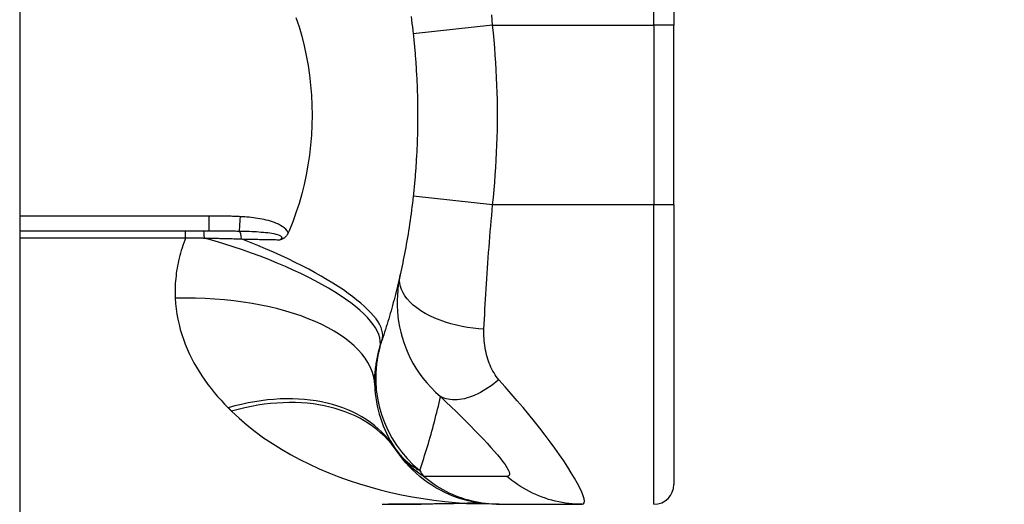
# Model space of a CAD drawing. Header units: inches. Extents: x 0 to 120, y -11 to 78.
# Tile 84 of 90: x 86.826 to 88.248, y 56.438 to 57.138. Entities that reach past the tile are written whole.
import ezdxf

# ---------------------------------------------------------------- set-up
doc = ezdxf.new("R2010")
doc.units = ezdxf.units.IN
doc.header["$LTSCALE"] = 7.213522
doc.header["$MEASUREMENT"] = 0
for name, color, linetype, lineweight in [('Dimensions(ANSI)', 7, 'Continuous', 25), ('Visible Edges(ANSI)', 7, 'Continuous', 25), ('Visible Tangent Edges(ANSI)', 7, 'Continuous', 25)]:
    doc.layers.add(name, color=color, linetype=linetype, lineweight=lineweight)
doc.styles.add('Dimension-ANSI', font='arialbd.ttf')
doc.dimstyles.new('INCH-ANSI', dxfattribs={"dimscale": 7.213522, "dimtxt": 0.12, "dimasz": 0.098425, "dimexe": 0.04, "dimexo": 0.04, "dimgap": 0.031496, "dimtad": 0, "dimtih": 1, "dimtoh": 1, "dimdec": 3, "dimzin": 0, "dimdsep": 46, "dimtxsty": 'Dimension-ANSI', "dimcen": 0.09, "dimdle": 0.312, "dimclrd": 179, "dimclre": 179, "dimclrt": 7, "dimadec": 1, "dimazin": 0, "dimtfac": 1, "dimtdec": 3, "dimtofl": 0, "dimtmove": 0, "dimatfit": 3, "dimfxl": 1, "dimtolj": 1, "dimtzin": 4, "dimlwd": 25, "dimlwe": 25, "dimarcsym": 0})

# ---------------------------------------------------------------- blocks, each defined once
blk = doc.blocks.new('*D19')
at = {"layer": 'Defpoints', "color": 0, "linetype": 'Continuous', "transparency": 16777216}
for p in [(86.8264, 63.2241), (89.1908, 63.2241), (86.8264, 19.5782)]:
    blk.add_point(p, dxfattribs=at)
at = {"layer": 'Dimensions(ANSI)', "color": 179, "linetype": 'Continuous', "lineweight": 25, "true_color": 0x262658, "transparency": 16777216}
blk.add_line((87.115, 63.2241), (89.1908, 63.2241), dxfattribs=at)
at = {"layer": 'Dimensions(ANSI)', "color": 7, "linetype": 'Continuous', "lineweight": 25, "transparency": 16777216, "insert": (91.2263, 63.2241), "char_height": 0.86562, "attachment_point": 5, "style": 'Dimension-ANSI'}
blk.add_mtext('\\A1;29.803', dxfattribs=at)

msp = doc.modelspace()

# ---------------------------------------------------------------- linework, layer by layer
at = {"layer": 'Visible Edges(ANSI)'}
for p, q in [((86.8264, 63.0103), (86.8264, 19.792)), ((87.7708, 57.5334), (87.7708, 57.1298)), ((87.7708, 56.8703), (87.7708, 57.1298)), ((87.7708, 56.8703), (87.7708, 56.4667)), ((86.8264, 56.8329), (87.0994, 56.8329)), ((87.2153, 56.8329), (87.2142, 56.8302)), ((87.4738, 56.4393), (87.5003, 56.4385)), ((87.5149, 56.4379), (87.5185, 56.4379)), ((87.5185, 56.4379), (87.6386, 56.4379))]:
    msp.add_line(p, q, dxfattribs=at)
at = {"layer": 'Visible Edges(ANSI)', "flags": 128}
for points in [[(87.2253, 57.141), (87.2297, 57.1276), (87.2336, 57.1139), (87.2371, 57.1001), (87.2401, 57.0861), (87.2427, 57.0719), (87.2448, 57.0576), (87.2464, 57.0433), (87.2476, 57.0289), (87.2483, 57.0144), (87.2486, 56.9999), (87.2483, 56.9854), (87.2476, 56.9709), (87.2464, 56.9564), (87.2447, 56.9421), (87.2426, 56.9279), (87.2401, 56.9138), (87.2371, 56.8999), (87.2336, 56.8861), (87.2297, 56.8725), (87.2253, 56.8591), (87.2205, 56.8459), (87.2153, 56.8329)], [(87.3914, 57.1425), (87.392, 57.1375), (87.3927, 57.1324), (87.3933, 57.1274), (87.3939, 57.1223), (87.3945, 57.1172)], [(87.3945, 57.1172), (87.3947, 57.1148), (87.395, 57.1123), (87.3952, 57.1098), (87.3955, 57.1073), (87.3957, 57.1049), (87.396, 57.1024), (87.3962, 57.0999), (87.3964, 57.0974), (87.3967, 57.095), (87.3969, 57.0925), (87.3971, 57.09), (87.3973, 57.0875), (87.3975, 57.085), (87.3977, 57.0825), (87.3979, 57.0801), (87.3981, 57.0776), (87.3982, 57.0751), (87.3984, 57.0726), (87.3986, 57.0701), (87.3987, 57.0676), (87.3989, 57.0652), (87.399, 57.0627), (87.3992, 57.0602), (87.3993, 57.0577)], [(87.3993, 57.0577), (87.3996, 57.0529), (87.3998, 57.0481), (87.4, 57.0433), (87.4002, 57.0385), (87.4003, 57.0337), (87.4005, 57.0289), (87.4006, 57.0241), (87.4007, 57.0193), (87.4007, 57.0145), (87.4008, 57.0097), (87.4008, 57.0049), (87.4008, 57.0001), (87.4008, 56.9953), (87.4008, 56.9905), (87.4007, 56.9856), (87.4007, 56.9808), (87.4006, 56.976), (87.4005, 56.9712), (87.4003, 56.9664), (87.4002, 56.9616), (87.4, 56.9568), (87.3998, 56.952), (87.3996, 56.9472), (87.3993, 56.9424)], [(87.3993, 56.9424), (87.3992, 56.9399), (87.399, 56.9375), (87.3989, 56.935), (87.3987, 56.9325), (87.3986, 56.93), (87.3984, 56.9275), (87.3982, 56.925), (87.3981, 56.9225), (87.3979, 56.9201), (87.3977, 56.9176), (87.3975, 56.9151), (87.3973, 56.9126), (87.3971, 56.9101), (87.3969, 56.9077), (87.3967, 56.9052), (87.3964, 56.9027), (87.3962, 56.9002), (87.396, 56.8977), (87.3957, 56.8953), (87.3955, 56.8928), (87.3952, 56.8903), (87.395, 56.8878), (87.3947, 56.8854), (87.3945, 56.8829)], [(87.3945, 56.8829), (87.3939, 56.8778), (87.3933, 56.8727), (87.3927, 56.8677), (87.392, 56.8626), (87.3914, 56.8576), (87.3907, 56.8526), (87.39, 56.8476), (87.3893, 56.8426), (87.3885, 56.8377), (87.3877, 56.8327), (87.387, 56.8279), (87.3862, 56.8231), (87.3853, 56.8183), (87.3845, 56.8136), (87.3837, 56.8089), (87.3828, 56.8043), (87.382, 56.7997), (87.3811, 56.7952), (87.3802, 56.7909), (87.3793, 56.7865), (87.3784, 56.7822), (87.3775, 56.7779), (87.3766, 56.7737), (87.3757, 56.7694)], [(87.2142, 56.8302), (87.2139, 56.8296), (87.2136, 56.8289), (87.2132, 56.8282), (87.2128, 56.8276), (87.2124, 56.827), (87.212, 56.8264), (87.2116, 56.8258), (87.2111, 56.8252), (87.2106, 56.8247), (87.2101, 56.8242), (87.2096, 56.8237), (87.2091, 56.8233), (87.2086, 56.8229), (87.208, 56.8225), (87.2075, 56.8221), (87.2069, 56.8218), (87.2064, 56.8215), (87.2059, 56.8213), (87.2053, 56.821), (87.2048, 56.8208), (87.2042, 56.8206), (87.2037, 56.8204), (87.2031, 56.8202), (87.2026, 56.82)], [(87.3757, 56.7694), (87.3747, 56.7653), (87.3738, 56.7613), (87.3728, 56.7572), (87.3719, 56.7532), (87.3709, 56.7491), (87.3699, 56.7451), (87.3689, 56.7411), (87.3679, 56.7371), (87.3668, 56.7331), (87.3658, 56.7292), (87.3647, 56.7252), (87.3636, 56.7213), (87.3625, 56.7174), (87.3614, 56.7135), (87.3603, 56.7096), (87.3591, 56.7057), (87.358, 56.7018), (87.3568, 56.698), (87.3556, 56.6941), (87.3545, 56.6903), (87.3532, 56.6865), (87.352, 56.6827), (87.3508, 56.6789), (87.3495, 56.6751)], [(87.5149, 56.4379), (87.5081, 56.438), (87.5013, 56.4385), (87.4944, 56.4391), (87.4875, 56.4401), (87.4806, 56.4414), (87.4737, 56.4429), (87.4668, 56.4447), (87.46, 56.4469), (87.4533, 56.4493), (87.4466, 56.452), (87.4401, 56.4549), (87.4337, 56.4582), (87.4274, 56.4617), (87.4213, 56.4655), (87.4153, 56.4695), (87.4095, 56.4737), (87.404, 56.4782), (87.3986, 56.4828), (87.3935, 56.4877), (87.3886, 56.4927), (87.3839, 56.4979), (87.3795, 56.5032), (87.3754, 56.5087), (87.3714, 56.5143)], [(87.3495, 56.4379), (87.3776, 56.438), (87.4062, 56.4382)], [(87.4738, 56.4393), (87.4404, 56.4385), (87.4062, 56.4382)]]:
    msp.add_lwpolyline(points, dxfattribs=at)
at = {"layer": 'Visible Edges(ANSI)'}
for centre, radius, start, end in [((87.5119, 56.6153), 0.173, 181.9199, 213.5208), ((88.0927, 57.0001), 0.8696, 213.5208, 213.9621), ((87.742, 56.4667), 0.0288, 270, 0)]:
    msp.add_arc(centre, radius, start, end, dxfattribs=at)
at = {"layer": 'Visible Tangent Edges(ANSI)'}
for p, q in [((87.742, 57.1298), (87.742, 57.5622)), ((87.5091, 57.1298), (87.3945, 57.1172)), ((87.5091, 57.1298), (87.742, 57.1298)), ((87.7708, 57.1298), (87.742, 57.1298)), ((87.742, 57.1298), (87.742, 56.8703)), ((87.5091, 56.8703), (87.3945, 56.8829)), ((87.742, 56.8703), (87.5091, 56.8703)), ((87.7708, 56.8703), (87.742, 56.8703)), ((87.742, 56.4379), (87.742, 56.8703)), ((87.0994, 56.8542), (86.8264, 56.8542)), ((87.0994, 56.8542), (87.0994, 56.8329)), ((87.066, 56.823), (87.066, 56.8329)), ((86.8264, 56.823), (87.066, 56.823))]:
    msp.add_line(p, q, dxfattribs=at)
at = {"layer": 'Visible Tangent Edges(ANSI)', "flags": 128}
for points in [[(87.5091, 57.1298), (87.5085, 57.1375), (87.5078, 57.1451)], [(87.5091, 56.8703), (87.5102, 56.8811), (87.5113, 56.8919), (87.5122, 56.9027), (87.513, 56.9135), (87.5138, 56.9243), (87.5144, 56.9351), (87.5149, 56.9459), (87.5154, 56.9567), (87.5157, 56.9676), (87.516, 56.9784), (87.5161, 56.9892), (87.5162, 57.0001), (87.5161, 57.0109), (87.516, 57.0217), (87.5157, 57.0326), (87.5154, 57.0434), (87.5149, 57.0542), (87.5144, 57.065), (87.5138, 57.0758), (87.513, 57.0866), (87.5122, 57.0974), (87.5113, 57.1082), (87.5102, 57.119), (87.5091, 57.1298)], [(87.4967, 56.6909), (87.497, 56.6982), (87.4974, 56.7054), (87.4977, 56.7126), (87.4981, 56.7199), (87.4985, 56.7271), (87.4989, 56.7343), (87.4993, 56.7416), (87.4998, 56.749), (87.5002, 56.7564), (87.5007, 56.7638), (87.5012, 56.7713), (87.5017, 56.7788), (87.5023, 56.7863), (87.5028, 56.7939), (87.5034, 56.8015), (87.504, 56.8091), (87.5046, 56.8167), (87.5052, 56.8244), (87.5058, 56.832), (87.5065, 56.8397), (87.5071, 56.8473), (87.5078, 56.855), (87.5085, 56.8627), (87.5091, 56.8703)], [(87.145, 56.8533), (87.1431, 56.8534), (87.1412, 56.8535), (87.1393, 56.8536), (87.1374, 56.8537), (87.1355, 56.8537), (87.1336, 56.8538), (87.1317, 56.8539), (87.1298, 56.8539), (87.1279, 56.854), (87.126, 56.854), (87.1241, 56.854), (87.1222, 56.8541), (87.1203, 56.8541), (87.1184, 56.8541), (87.1165, 56.8541), (87.1146, 56.8542), (87.1127, 56.8542), (87.1108, 56.8542), (87.1089, 56.8542), (87.107, 56.8542), (87.1051, 56.8542), (87.1032, 56.8542), (87.1013, 56.8542), (87.0994, 56.8542)], [(87.2142, 56.8302), (87.2125, 56.8328), (87.2104, 56.8352), (87.2081, 56.8373), (87.2055, 56.8392), (87.2028, 56.8408), (87.2, 56.8423), (87.1972, 56.8437), (87.1943, 56.8448), (87.1914, 56.8459), (87.1884, 56.8468), (87.1854, 56.8477), (87.1824, 56.8485), (87.1793, 56.8492), (87.1763, 56.8498), (87.1732, 56.8503), (87.1701, 56.8508), (87.1669, 56.8513), (87.1638, 56.8517), (87.1607, 56.8521), (87.1575, 56.8524), (87.1544, 56.8526), (87.1512, 56.8529), (87.1481, 56.8531), (87.145, 56.8533)], [(87.0994, 56.8329), (87.1013, 56.8329), (87.1032, 56.8329), (87.105, 56.8329), (87.1069, 56.8329), (87.1088, 56.8329), (87.1107, 56.8329), (87.1125, 56.8328), (87.1144, 56.8328), (87.1162, 56.8328), (87.1181, 56.8328), (87.1199, 56.8328), (87.1218, 56.8328), (87.1236, 56.8328), (87.1255, 56.8328), (87.1273, 56.8328), (87.1291, 56.8328), (87.1309, 56.8327), (87.1328, 56.8327), (87.1346, 56.8327), (87.1364, 56.8327), (87.1382, 56.8327), (87.14, 56.8326), (87.1418, 56.8326), (87.1436, 56.8326)], [(87.1436, 56.8326), (87.1472, 56.8325), (87.1508, 56.8324), (87.1543, 56.8323), (87.1579, 56.8322), (87.1614, 56.832), (87.1649, 56.8319), (87.1683, 56.8317), (87.1717, 56.8315), (87.175, 56.8312), (87.1783, 56.831), (87.1815, 56.8307), (87.1846, 56.8303), (87.1876, 56.8299), (87.1906, 56.8294), (87.1934, 56.8289), (87.1962, 56.8283), (87.1987, 56.8276), (87.2009, 56.8267), (87.2027, 56.8258), (87.2041, 56.8248), (87.2047, 56.8236), (87.2046, 56.8224), (87.2039, 56.8212), (87.2026, 56.82)], [(87.066, 56.823), (87.0646, 56.8193), (87.0633, 56.8156), (87.062, 56.8119), (87.0608, 56.8082), (87.0597, 56.8045), (87.0586, 56.8008), (87.0576, 56.7972), (87.0567, 56.7935), (87.0558, 56.7898), (87.055, 56.7861), (87.0543, 56.7825), (87.0536, 56.7788), (87.053, 56.7751), (87.0525, 56.7715), (87.0521, 56.7678), (87.0517, 56.7642), (87.0513, 56.7606), (87.0511, 56.757), (87.0509, 56.7534), (87.0508, 56.7498), (87.0507, 56.7462), (87.0507, 56.7426), (87.0508, 56.7391), (87.0509, 56.7355)], [(87.066, 56.823), (87.0671, 56.823), (87.0683, 56.823), (87.0694, 56.8229), (87.0705, 56.8229), (87.0716, 56.8229), (87.0728, 56.8229), (87.0739, 56.8229), (87.075, 56.8228), (87.0762, 56.8228), (87.0773, 56.8228), (87.0784, 56.8228), (87.0795, 56.8228), (87.0807, 56.8227), (87.0818, 56.8227), (87.0829, 56.8227), (87.084, 56.8227), (87.0852, 56.8227), (87.0863, 56.8226), (87.0874, 56.8226), (87.0885, 56.8226), (87.0897, 56.8226), (87.0908, 56.8226), (87.0919, 56.8225), (87.093, 56.8225)], [(87.093, 56.8225), (87.0953, 56.8225), (87.0975, 56.8224), (87.0998, 56.8224), (87.102, 56.8223), (87.1043, 56.8223), (87.1065, 56.8222), (87.1088, 56.8222), (87.111, 56.8221), (87.1132, 56.8221), (87.1155, 56.822), (87.1177, 56.822), (87.1199, 56.8219), (87.1221, 56.8219), (87.1244, 56.8218), (87.1266, 56.8217), (87.1288, 56.8217), (87.131, 56.8216), (87.1332, 56.8216), (87.1354, 56.8215), (87.1376, 56.8214), (87.1398, 56.8214), (87.142, 56.8213), (87.1442, 56.8213), (87.1464, 56.8212)], [(87.1464, 56.8212), (87.1488, 56.8211), (87.1512, 56.8211), (87.1535, 56.821), (87.1559, 56.821), (87.1583, 56.8209), (87.1607, 56.8209), (87.163, 56.8208), (87.1654, 56.8208), (87.1678, 56.8207), (87.1701, 56.8207), (87.1725, 56.8206), (87.1748, 56.8206), (87.1772, 56.8206), (87.1795, 56.8205), (87.1818, 56.8205), (87.1842, 56.8204), (87.1865, 56.8204), (87.1888, 56.8203), (87.1911, 56.8203), (87.1934, 56.8202), (87.1957, 56.8202), (87.198, 56.8201), (87.2003, 56.8201), (87.2026, 56.82)], [(87.3757, 56.7694), (87.3742, 56.7621), (87.373, 56.7547), (87.3721, 56.7473), (87.3716, 56.7398), (87.3713, 56.7323), (87.3714, 56.7247), (87.3717, 56.7171), (87.3724, 56.7094), (87.3735, 56.7018), (87.3748, 56.6942), (87.3765, 56.6867), (87.3785, 56.6791), (87.3809, 56.6716), (87.3837, 56.6641), (87.3868, 56.6566), (87.3903, 56.6491), (87.3942, 56.6418), (87.3985, 56.6345), (87.4033, 56.6273), (87.4084, 56.6202), (87.4141, 56.6133), (87.4202, 56.6065), (87.4269, 56.5999), (87.434, 56.5935)], [(87.4967, 56.6909), (87.4889, 56.6915), (87.4811, 56.6923), (87.4731, 56.6934), (87.465, 56.6949), (87.4569, 56.6966), (87.4489, 56.6987), (87.441, 56.7011), (87.4332, 56.7038), (87.4258, 56.7068), (87.4186, 56.7101), (87.4119, 56.7137), (87.4056, 56.7175), (87.3998, 56.7215), (87.3946, 56.7257), (87.3899, 56.7301), (87.3859, 56.7345), (87.3825, 56.739), (87.3798, 56.7435), (87.3776, 56.7481), (87.3761, 56.7525), (87.3752, 56.7569), (87.3748, 56.7612), (87.375, 56.7654), (87.3757, 56.7694)], [(87.0509, 56.7355), (87.0515, 56.7279), (87.0523, 56.7202), (87.0534, 56.7127), (87.0548, 56.7052), (87.0564, 56.6978), (87.0583, 56.6906), (87.0604, 56.6833), (87.0628, 56.6762), (87.0654, 56.6692), (87.0683, 56.6623), (87.0713, 56.6556), (87.0746, 56.6489), (87.078, 56.6423), (87.0817, 56.6359), (87.0855, 56.6295), (87.0895, 56.6233), (87.0937, 56.6172), (87.0981, 56.6112), (87.1026, 56.6052), (87.1073, 56.5994), (87.1121, 56.5938), (87.1171, 56.5882), (87.1222, 56.5827), (87.1274, 56.5774)], [(87.5182, 56.6179), (87.5163, 56.6202), (87.5145, 56.6225), (87.5128, 56.625), (87.5112, 56.6276), (87.5096, 56.6302), (87.5082, 56.633), (87.5068, 56.6358), (87.5055, 56.6387), (87.5043, 56.6416), (87.5032, 56.6447), (87.5022, 56.6477), (87.5012, 56.6509), (87.5004, 56.654), (87.4996, 56.6572), (87.4989, 56.6605), (87.4983, 56.6638), (87.4978, 56.6671), (87.4973, 56.6705), (87.497, 56.6738), (87.4968, 56.6772), (87.4966, 56.6806), (87.4965, 56.6841), (87.4965, 56.6875), (87.4967, 56.6909)], [(87.3464, 56.665), (87.3466, 56.6654), (87.3467, 56.6658), (87.3468, 56.6663), (87.3469, 56.6667), (87.347, 56.6671), (87.3472, 56.6675), (87.3473, 56.668), (87.3474, 56.6684), (87.3475, 56.6688), (87.3477, 56.6692), (87.3478, 56.6697), (87.3479, 56.6701), (87.3481, 56.6705), (87.3482, 56.6709), (87.3483, 56.6713), (87.3485, 56.6718), (87.3486, 56.6722), (87.3487, 56.6726), (87.3489, 56.673), (87.349, 56.6735), (87.3491, 56.6739), (87.3493, 56.6743), (87.3494, 56.6747), (87.3495, 56.6751)], [(87.3391, 56.6095), (87.339, 56.6117), (87.339, 56.6139), (87.339, 56.616), (87.339, 56.6182), (87.3391, 56.6205), (87.3392, 56.6227), (87.3393, 56.6249), (87.3395, 56.6272), (87.3397, 56.6295), (87.3399, 56.6318), (87.3402, 56.6341), (87.3405, 56.6364), (87.3408, 56.6387), (87.3412, 56.6411), (87.3415, 56.6434), (87.342, 56.6458), (87.3424, 56.6481), (87.3429, 56.6505), (87.3434, 56.6529), (87.3439, 56.6553), (87.3445, 56.6577), (87.3451, 56.6601), (87.3458, 56.6626), (87.3464, 56.665)], [(87.5182, 56.6179), (87.5145, 56.6149), (87.5108, 56.6119), (87.507, 56.6091), (87.5031, 56.6065), (87.4992, 56.604), (87.4954, 56.6016), (87.4915, 56.5994), (87.4876, 56.5975), (87.4837, 56.5957), (87.4799, 56.5941), (87.476, 56.5927), (87.4723, 56.5915), (87.4686, 56.5905), (87.4649, 56.5897), (87.4613, 56.5892), (87.4579, 56.5889), (87.4545, 56.5887), (87.4512, 56.5888), (87.448, 56.5891), (87.445, 56.5896), (87.442, 56.5903), (87.4392, 56.5912), (87.4366, 56.5923), (87.434, 56.5935)], [(87.6386, 56.4379), (87.6405, 56.4384), (87.6415, 56.4399), (87.6418, 56.4424), (87.6413, 56.4458), (87.6399, 56.4502), (87.6379, 56.4554), (87.635, 56.4615), (87.6316, 56.4682), (87.6274, 56.4755), (87.6227, 56.4834), (87.6175, 56.4918), (87.6118, 56.5005), (87.6056, 56.5095), (87.599, 56.5188), (87.5921, 56.5283), (87.5848, 56.538), (87.5773, 56.5477), (87.5695, 56.5576), (87.5614, 56.5676), (87.5532, 56.5776), (87.5447, 56.5876), (87.5361, 56.5976), (87.5273, 56.6077), (87.5182, 56.6179)], [(87.404, 56.4866), (87.4055, 56.4909), (87.4069, 56.4952), (87.4083, 56.4996), (87.4097, 56.5039), (87.411, 56.5083), (87.4124, 56.5126), (87.4137, 56.517), (87.4151, 56.5214), (87.4164, 56.5258), (87.4176, 56.5302), (87.4189, 56.5347), (87.4202, 56.5391), (87.4214, 56.5436), (87.4227, 56.5481), (87.4239, 56.5526), (87.4251, 56.5571), (87.4262, 56.5616), (87.4274, 56.5661), (87.4285, 56.5706), (87.4297, 56.5752), (87.4308, 56.5798), (87.4319, 56.5843), (87.433, 56.5889), (87.434, 56.5935)], [(87.434, 56.5935), (87.4418, 56.5861), (87.4493, 56.5789), (87.4565, 56.5718), (87.4636, 56.5649), (87.4705, 56.558), (87.4772, 56.5513), (87.4837, 56.5447), (87.4898, 56.5383), (87.4958, 56.532), (87.5014, 56.526), (87.5067, 56.5201), (87.5116, 56.5146), (87.5162, 56.5092), (87.5203, 56.5042), (87.5239, 56.4995), (87.5271, 56.4952), (87.5296, 56.4913), (87.5316, 56.4879), (87.5329, 56.4849), (87.5336, 56.4825), (87.5336, 56.4806), (87.5329, 56.4793), (87.5315, 56.4785), (87.5295, 56.4783)], [(87.1274, 56.5774), (87.1276, 56.5772), (87.1278, 56.577), (87.128, 56.5768), (87.1282, 56.5766), (87.1284, 56.5764), (87.1286, 56.5761), (87.1288, 56.5759), (87.129, 56.5757), (87.1292, 56.5755), (87.1295, 56.5753), (87.1297, 56.5751), (87.1299, 56.5749), (87.1301, 56.5747), (87.1303, 56.5745), (87.1305, 56.5743), (87.1307, 56.5741), (87.1309, 56.5739), (87.1311, 56.5737), (87.1313, 56.5735), (87.1315, 56.5733), (87.1317, 56.5731), (87.1319, 56.5729), (87.1321, 56.5727), (87.1323, 56.5725)], [(87.1323, 56.5725), (87.1432, 56.5622), (87.1546, 56.5524), (87.1664, 56.5431), (87.1786, 56.5341), (87.1912, 56.5256), (87.2042, 56.5175), (87.2174, 56.5098), (87.2309, 56.5026), (87.2446, 56.4957), (87.2586, 56.4893), (87.2729, 56.4833), (87.2873, 56.4776), (87.3019, 56.4723), (87.3168, 56.4675), (87.3318, 56.463), (87.3469, 56.4589), (87.3622, 56.4551), (87.3776, 56.4517), (87.3931, 56.4487), (87.4087, 56.4461), (87.4243, 56.4439), (87.44, 56.442), (87.4557, 56.4404), (87.4714, 56.4393)], [(87.3677, 56.5198), (87.3691, 56.5178), (87.3705, 56.5159), (87.3719, 56.514), (87.3733, 56.5122), (87.3747, 56.5105), (87.3761, 56.5088), (87.3776, 56.5072), (87.3791, 56.5056), (87.3806, 56.5041), (87.3821, 56.5026), (87.3836, 56.5012), (87.3851, 56.4998), (87.3866, 56.4985), (87.3882, 56.4972), (87.3897, 56.4959), (87.3913, 56.4947), (87.3929, 56.4936), (87.3944, 56.4925), (87.396, 56.4914), (87.3976, 56.4904), (87.3992, 56.4894), (87.4008, 56.4884), (87.4024, 56.4875), (87.404, 56.4866)], [(87.4093, 56.4783), (87.407, 56.4798), (87.4049, 56.4812), (87.4028, 56.4827), (87.4007, 56.4842), (87.3988, 56.4857), (87.3969, 56.4872), (87.395, 56.4887), (87.3932, 56.4902), (87.3915, 56.4917), (87.3898, 56.4932), (87.3882, 56.4947), (87.3866, 56.4962), (87.3851, 56.4977), (87.3836, 56.4992), (87.3822, 56.5007), (87.3808, 56.5022), (87.3795, 56.5037), (87.3782, 56.5052), (87.377, 56.5067), (87.3758, 56.5082), (87.3747, 56.5097), (87.3736, 56.5112), (87.3725, 56.5127), (87.3714, 56.5143)], [(87.5185, 56.4379), (87.5136, 56.438), (87.5087, 56.4382), (87.5039, 56.4386), (87.499, 56.4391), (87.4941, 56.4397), (87.4892, 56.4405), (87.4843, 56.4414), (87.4795, 56.4425), (87.4746, 56.4438), (87.4698, 56.4451), (87.4651, 56.4467), (87.4604, 56.4483), (87.4557, 56.4501), (87.4511, 56.4521), (87.4466, 56.4541), (87.4421, 56.4563), (87.4377, 56.4587), (87.4333, 56.4611), (87.4291, 56.4637), (87.4249, 56.4664), (87.4209, 56.4692), (87.4169, 56.4722), (87.413, 56.4752), (87.4093, 56.4783)], [(87.5295, 56.4783), (87.5245, 56.4783), (87.5195, 56.4783), (87.5145, 56.4783), (87.5094, 56.4783), (87.5044, 56.4783), (87.4994, 56.4783), (87.4944, 56.4783), (87.4894, 56.4783), (87.4844, 56.4783), (87.4794, 56.4783), (87.4744, 56.4783), (87.4694, 56.4783), (87.4644, 56.4783), (87.4594, 56.4783), (87.4544, 56.4783), (87.4494, 56.4783), (87.4444, 56.4783), (87.4394, 56.4783), (87.4343, 56.4783), (87.4293, 56.4783), (87.4243, 56.4783), (87.4193, 56.4783), (87.4143, 56.4783), (87.4093, 56.4783)], [(87.6386, 56.4379), (87.6338, 56.438), (87.6289, 56.4382), (87.624, 56.4386), (87.6191, 56.4391), (87.6142, 56.4397), (87.6094, 56.4405), (87.6045, 56.4414), (87.5996, 56.4425), (87.5948, 56.4438), (87.59, 56.4451), (87.5853, 56.4467), (87.5805, 56.4483), (87.5759, 56.4501), (87.5713, 56.4521), (87.5667, 56.4541), (87.5623, 56.4563), (87.5579, 56.4587), (87.5535, 56.4611), (87.5493, 56.4637), (87.5451, 56.4664), (87.5411, 56.4692), (87.5371, 56.4721), (87.5333, 56.4752), (87.5295, 56.4783)], [(87.406, 56.4382), (87.4036, 56.4382), (87.4012, 56.4381), (87.3988, 56.4381), (87.3964, 56.4381), (87.394, 56.4381), (87.3917, 56.4381), (87.3893, 56.4381), (87.3869, 56.438), (87.3846, 56.438), (87.3822, 56.438), (87.3798, 56.438), (87.3775, 56.438), (87.3751, 56.438), (87.3728, 56.438), (87.3704, 56.4379), (87.3681, 56.4379), (87.3658, 56.4379), (87.3634, 56.4379), (87.3611, 56.4379), (87.3588, 56.4379)], [(87.4714, 56.4393), (87.4687, 56.4392), (87.4661, 56.4391), (87.4634, 56.4391), (87.4607, 56.439), (87.458, 56.4389), (87.4554, 56.4389), (87.4527, 56.4388), (87.45, 56.4387), (87.4472, 56.4387), (87.4445, 56.4386), (87.4418, 56.4386), (87.4391, 56.4386), (87.4364, 56.4385), (87.4336, 56.4385), (87.4309, 56.4384), (87.4281, 56.4384), (87.4254, 56.4384), (87.4226, 56.4383), (87.4198, 56.4383), (87.4171, 56.4383), (87.4143, 56.4383), (87.4115, 56.4382), (87.4087, 56.4382), (87.406, 56.4382)], [(87.4714, 56.4393), (87.4715, 56.4393), (87.4716, 56.4393), (87.4717, 56.4393), (87.4718, 56.4393), (87.4718, 56.4393), (87.4719, 56.4393), (87.472, 56.4393), (87.4721, 56.4393), (87.4721, 56.4393), (87.4722, 56.4393), (87.4723, 56.4393), (87.4723, 56.4393), (87.4724, 56.4393), (87.4725, 56.4393), (87.4725, 56.4393), (87.4726, 56.4393), (87.4726, 56.4393), (87.4727, 56.4393), (87.4727, 56.4393), (87.4727, 56.4393), (87.4728, 56.4393), (87.4728, 56.4393), (87.4728, 56.4393), (87.4729, 56.4393)], [(87.4729, 56.4393), (87.4729, 56.4393), (87.4729, 56.4393), (87.473, 56.4393), (87.473, 56.4393), (87.4731, 56.4393), (87.4731, 56.4393), (87.4732, 56.4393), (87.4732, 56.4393), (87.4732, 56.4393), (87.4733, 56.4393), (87.4733, 56.4393), (87.4734, 56.4393), (87.4734, 56.4393), (87.4734, 56.4393), (87.4735, 56.4393), (87.4735, 56.4393), (87.4736, 56.4393), (87.4736, 56.4393), (87.4736, 56.4393), (87.4737, 56.4393), (87.4737, 56.4393), (87.4738, 56.4393), (87.4738, 56.4393), (87.4738, 56.4393)]]:
    msp.add_lwpolyline(points, dxfattribs=at)
at = {"layer": 'Visible Tangent Edges(ANSI)'}
msp.add_arc((87.9471, 56.8233), 0.639, 211.7957, 212.6757, dxfattribs=at)
for centre, major_axis, ratio, start_param, end_param in [((87.145, 56.8608), (-0.0015, -0.0288), 0.014385, 0.193863, 1.307039), ((87.0918, 56.8184), (0, 0.0144), 0.088862, 4.997905, 6.283185), ((87.1429, 56.8184), (0, 0.0144), 0.248547, 4.904235, 6.082979), ((87.0684, 56.7413), (0.2778, -0.0769), 0.2942, 0.007286, 1.563781), ((87.076, 56.7662), (0.2735, -0.0911), 0.261865, 0, 1.39871), ((87.0509, 56.5999), (0.2881, 0.0097), 0.470345, 0, 1.555031), ((87.5132, 56.6192), (-0.164, 0.0549), 0.992002, 0.055198, 1.207346), ((87.1274, 56.3606), (0.2403, 0.1592), 0.689059, 0, 1.142601), ((87.1323, 56.3532), (0.2391, 0.161), 0.696909, 0, 1.131926), ((87.406, 56.467), (0.0002, -0.0288), 0.222867, 6.251382, 6.283185), ((87.4714, 56.1517), (0.0272, 0.287), 0.804371, 0, 0.117269), ((87.4761, 56.1513), (0.0243, 0.2873), 0.910929, 0, 0.104701)]:
    msp.add_ellipse(centre, major_axis=major_axis, ratio=ratio, start_param=start_param, end_param=end_param, dxfattribs=at)

# ---------------------------------------------------------------- dimensions: what is measured, and where the dimension line sits
at = {"layer": 'Dimensions(ANSI)', "color": 179, "linetype": 'Continuous', "lineweight": 25, "true_color": 0x262658}
dim = msp.add_ordinate_dim(feature_location=(86.8264, 63.2241), offset=(2.3644, 0), dtype=0, origin=(86.8264, 19.5782), dimstyle='INCH-ANSI', override={"dimgap": 0.031496, "dimtad": 0, "dimdec": 3, "dimlfac": 0.682835, "dimtol": 0, "dimlim": 0, "dimtp": 0, "dimtm": 0, "dimtdec": 3}, dxfattribs=at)
dim.commit()
dim.dimension.update_dxf_attribs({"geometry": '*D19', "text_midpoint": (91.2263, 63.2241)})

doc.saveas('drawing.dxf')
